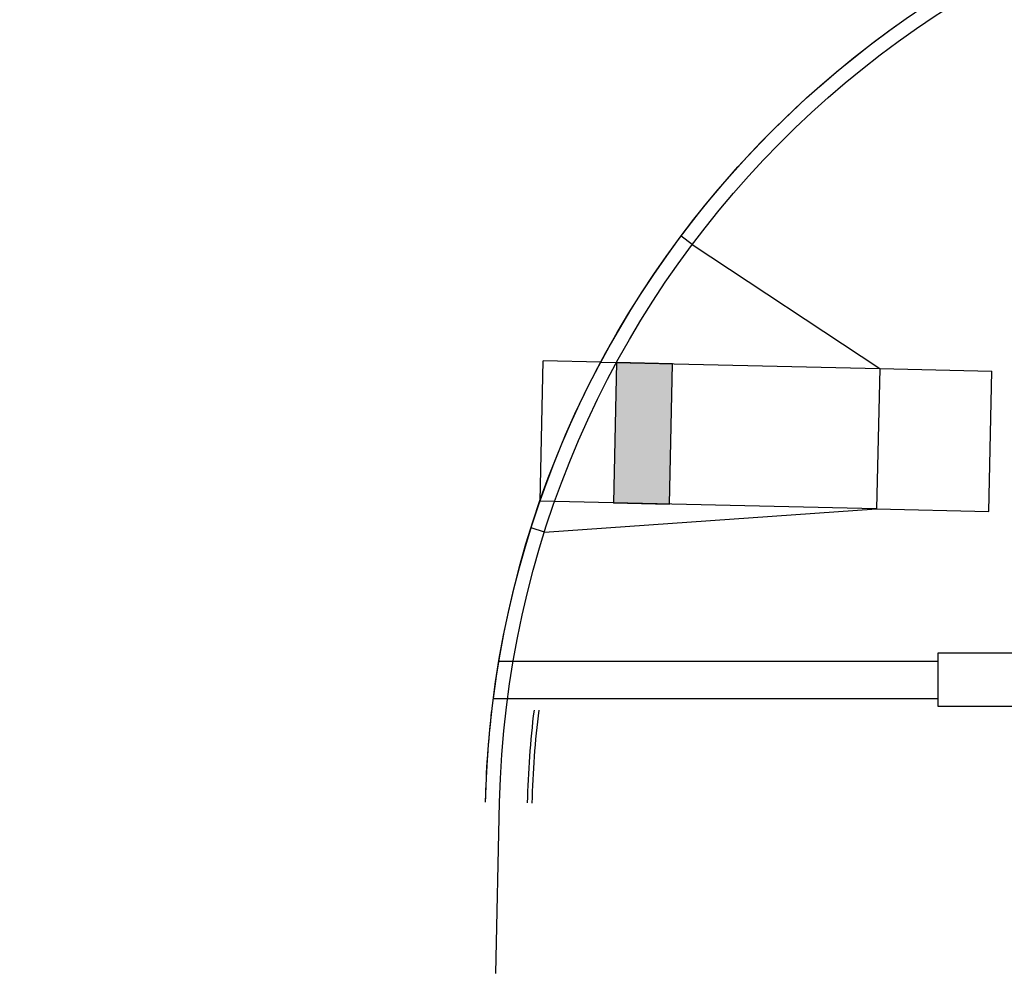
# Model space of a CAD drawing. Header units: feet. Extents: x 0 to 152508, y 0 to 59424.
# Tile 3 of 105: x 152300 to 152335, y 59269 to 59304. Entities that reach past the tile are written whole.
import ezdxf
from ezdxf import colors
from ezdxf.entities.mleader import LeaderData, LeaderLine
from ezdxf.math import Vec2, Vec3

# ---------------------------------------------------------------- set-up
doc = ezdxf.new("R2010")
doc.units = ezdxf.units.FT
doc.header["$LTSCALE"] = 0.05
doc.header["$MEASUREMENT"] = 0
for name, color, linetype, lineweight in [('Bridge plan$0$BR_P_Rail_Object', 251, 'Continuous', 30), ('Bridge plan$0$BR_P_Slab_Object', 2, 'Continuous', 30), ('Bridge plan$0$new FSB deck grid - PV_P_Curb', 1, 'Continuous', 13), ('Bridge plan$0$PV_P_Curb_Ramp', 252, 'Continuous', 13), ('Bridge plan$0$PV_P_EOP_Br', 252, 'Continuous', 30)]:
    doc.layers.add(name, color=color, linetype=linetype, lineweight=lineweight)
doc.layers.add('Trellis Base$0$L-ANNO-NOTE', color=30, linetype='Continuous')
doc.styles.add('Trellis Base$0$ARIAL', font='arial.ttf', dxfattribs={"width": 0.9})

# ---------------------------------------------------------------- blocks, each defined once
blk = doc.blocks.new('Bridge plan')
at = {"layer": 'Bridge plan$0$PV_P_Curb_Ramp', "lineweight": -3}
h = blk.add_hatch(dxfattribs=at)
h.set_pattern_fill('DGN_TDOMEP', color=256, angle=103.0812, style=0, pattern_type=2)
h.set_pattern_definition([(222.44418, (1828061.726533, 711483.967185), (-2.31585857, -2.146863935), [0.035952, -7.15446]), (283.081, (1828061.7, 711483.94292), (0.381503, 0.088647), [0.037216, -0.354534]), (341.07036, (1828061.708426, 711483.90667), (1.32184, -0.49722814), [0.036952, -3.658245]), (43.5521, (1828061.74338, 711483.894684), (1.641518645, 1.58798602), [0.038626, -7.68667]), (103.081, (1828061.77137, 711483.9213), (-0.381503, -0.088647), [0.037216, -0.354534]), (165.1789, (1828061.76295, 711483.957549), (-0.851671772, 0.204290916), [0.037671, -7.496539]), (222.44418, (1828061.535781, 711483.922862), (-2.31585857, -2.146863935), [0.035952, -7.15446]), (283.081, (1828061.50925, 711483.8986), (0.381503, 0.088647), [0.037216, -0.354534]), (341.07036, (1828061.517674, 711483.86235), (1.32184, -0.49722814), [0.036952, -3.658245]), (43.5521, (1828061.552628, 711483.85036), (1.641518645, 1.58798602), [0.038626, -7.68667]), (103.081, (1828061.58062, 711483.87698), (-0.381503, -0.088647), [0.037216, -0.354534]), (165.1789, (1828061.572198, 711483.913225), (-0.851671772, 0.204290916), [0.037671, -7.496539]), (222.44418, (1828061.6822, 711484.157978), (-2.31585857, -2.146863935), [0.035952, -7.15446]), (283.081, (1828061.65567, 711484.1337), (0.381503, 0.088647), [0.037216, -0.354534]), (341.07036, (1828061.664093, 711484.097464), (1.32184, -0.49722814), [0.036952, -3.658245]), (43.5521, (1828061.699046, 711484.085476), (1.641518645, 1.58798602), [0.038626, -7.68667]), (103.081, (1828061.72704, 711484.1121), (-0.381503, -0.088647), [0.037216, -0.354534]), (165.1789, (1828061.718618, 711484.148341), (-0.85167177, 0.204290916), [0.037671, -7.496539]), (222.44418, (1828061.491449, 711484.113654), (-2.31585857, -2.146863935), [0.035952, -7.15446]), (283.081, (1828061.4649, 711484.0894), (0.381503, 0.088647), [0.037216, -0.354534]), (341.07036, (1828061.47334, 711484.05314), (1.32184, -0.49722814), [0.036952, -3.658245]), (43.5521, (1828061.508295, 711484.041153), (1.641518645, 1.58798602), [0.038626, -7.68667]), (103.081, (1828061.5363, 711484.06777), (-0.381503, -0.088647), [0.037216, -0.354534]), (165.1789, (1828061.527866, 711484.104018), (-0.85167177, 0.204290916), [0.037671, -7.496539]), (228.62467, (1828061.540215, 711483.903782), (-1.26001507, -1.4993397), [0.016847, -3.352639]), (283.081, (1828061.52908, 711483.89114), (0.381503, 0.088647), [0.01567, -0.37608]), (343.3311, (1828061.532625, 711483.875876), (2.17351155, -0.70151867), [0.015789, -3.142094]), (39.6511, (1828061.54775, 711483.87135), (0.2928376, 0.4702304), [0.017517, -0.858314]), (103.081, (1828061.56124, 711483.88252), (-0.381503, -0.088647), [0.01567, -0.37608]), (161.07036, (1828061.55769, 711483.89779), (-1.32184, 0.49722814), [0.018476, -3.676721]), (228.62467, (1828061.49588, 711484.094575), (-1.26001507, -1.4993397), [0.016847, -3.352639]), (283.081, (1828061.48475, 711484.08193), (0.381503, 0.088647), [0.01567, -0.37608]), (343.3311, (1828061.48829, 711484.06667), (2.17351155, -0.70151867), [0.015789, -3.142094]), (39.6511, (1828061.50342, 711484.06214), (0.2928376, 0.4702304), [0.017517, -0.858314]), (103.081, (1828061.5169, 711484.0733), (-0.381503, -0.088647), [0.01567, -0.37608]), (161.07036, (1828061.51336, 711484.08858), (-1.32184, 0.49722814), [0.018476, -3.676721]), (228.62467, (1828061.686633, 711484.1389), (-1.26001507, -1.4993397), [0.016847, -3.352639]), (283.081, (1828061.6755, 711484.12626), (0.381503, 0.088647), [0.01567, -0.37608]), (343.3311, (1828061.679044, 711484.11099), (2.17351155, -0.70151867), [0.015789, -3.142094]), (39.6511, (1828061.69417, 711484.10646), (0.2928376, 0.4702304), [0.017517, -0.858314]), (103.081, (1828061.70766, 711484.11764), (-0.381503, -0.088647), [0.01567, -0.37608]), (161.07036, (1828061.70411, 711484.132904), (-1.32184, 0.49722814), [0.018476, -3.676721]), (228.62467, (1828061.730966, 711483.948106), (-1.26001507, -1.4993397), [0.016847, -3.352639]), (283.081, (1828061.71983, 711483.93546), (0.381503, 0.088647), [0.01567, -0.37608]), (343.3311, (1828061.723377, 711483.9202), (2.17351155, -0.70151867), [0.015789, -3.142094]), (39.6511, (1828061.7385, 711483.91567), (0.2928376, 0.4702304), [0.017517, -0.858314]), (103.081, (1828061.752, 711483.92685), (-0.381503, -0.088647), [0.01567, -0.37608]), (161.07036, (1828061.748443, 711483.94211), (-1.32184, 0.49722814), [0.018476, -3.676721])])
h.paths.add_polyline_path([(1828059.849, 711492.784), (1828059.736, 711487.785), (1828061.736, 711487.74), (1828061.849, 711492.739)])
at = {"layer": 'Bridge plan$0$BR_P_Rail_Object', "lineweight": -3}
for p, q in [((1828055.657, 711482.143), (1828071.312, 711482.143)), ((1828055.458, 711480.809), (1828071.312, 711480.809))]:
    blk.add_line(p, q, dxfattribs=at)
at = {"layer": 'Bridge plan$0$BR_P_Rail_Object', "lineweight": -3, "flags": 128}
blk.add_lwpolyline([(1828078.812, 711480.518), (1828071.312, 711480.518), (1828071.312, 711482.434), (1828078.812, 711482.434)], close=True, dxfattribs=at)
at = {"layer": 'Bridge plan$0$BR_P_Slab_Object', "lineweight": -3, "extrusion": (0, 0, -1)}
for radius, start, end in [(35, 7.3628, 88.0911), (35, 1.2993, 6.6756), (33.5, 1.2993, 6.9759), (33.333, 1.2993, 7.011)]:
    blk.add_arc((-1828090.17, 711476.324), radius, start, end, dxfattribs=at)
at = {"layer": 'Bridge plan$0$new FSB deck grid - PV_P_Curb', "lineweight": -3, "flags": 128}
blk.add_lwpolyline([(1828055.54, 711471.004), (1828055.679, 711477.107, -0.397907), (1828089.021, 711510.805), (1828097.789, 711511.097), (1828106.051, 711503.368), (1828170.578, 711505.519), (1828178.307, 711513.781), (1828178.673, 711513.793, -0.429449), (1828209.15, 711483.766, -0.037112), (1828208.746, 711479.412), (1828207.967, 711474.785)], format="xyb", dxfattribs=at)
at = {"layer": 'Bridge plan$0$PV_P_Curb_Ramp', "lineweight": -3}
for p, q in [((1828062.547, 711496.994), (1828062.147, 711497.294)), ((1828057.12, 711487.845), (1828057.233, 711492.844)), ((1828059.288, 711492.797), (1828057.233, 711492.844)), ((1828059.288, 711492.797), (1828069.23, 711492.571)), ((1828069.23, 711492.571), (1828073.229, 711492.481)), ((1828073.116, 711487.482), (1828073.229, 711492.481)), ((1828057.281, 711486.745), (1828069.117, 711487.573)), ((1828069.117, 711487.573), (1828073.116, 711487.482)), ((1828057.281, 711486.745), (1828056.804, 711486.896))]:
    blk.add_line(p, q, dxfattribs=at)
at = {"layer": 'Bridge plan$0$PV_P_Curb_Ramp', "lineweight": -3, "flags": 128}
for points in [[(1828062.547, 711496.994), (1828069.23, 711492.571), (1828069.117, 711487.573)], [(1828059.849, 711492.784), (1828059.736, 711487.785), (1828059.736, 711487.785), (1828061.736, 711487.74), (1828061.736, 711487.74), (1828061.849, 711492.739), (1828059.849, 711492.784)], [(1828069.117, 711487.573), (1828057.12, 711487.845)]]:
    blk.add_lwpolyline(points, dxfattribs=at)
at = {"layer": 'Bridge plan$0$PV_P_EOP_Br', "lineweight": -3, "extrusion": (0, 0, -1)}
for start in [1.2993, 7.3628]:
    blk.add_arc((-1828090.17, 711476.324), 35, start, 88.0911, dxfattribs=at)
blk = doc.blocks.new('Trellis Base')
blk.add_blockref('Bridge plan', (-1675739.063, -652201.263))
at = {"layer": 'Trellis Base$0$L-ANNO-NOTE'}
ml = blk.add_multileader_mtext('Standard', dxfattribs=at)
ml.set_content('W. FULTON STREET', color=11, style='Trellis Base$0$ARIAL')
ml.set_leader_properties()
ml.build(insert=Vec2(0, 0))
ml.multileader.update_dxf_attribs({"has_dogleg": 0, "dogleg_length": 0.36, "arrow_head_size": 1.25, "scale": 10})
ctx = ml.context
ctx.base_point, ctx.scale, ctx.char_height, ctx.arrow_head_size, ctx.landing_gap_size, ctx.plane_origin, ctx.plane_x_axis, ctx.plane_y_axis = Vec3(152302.676, 59405.683), 10, 1.25, 1.25, 0.5, Vec3(152306.817, 59400.886), Vec3(0.026785, 0.999641), Vec3(-0.999641, 0.026785)
notes = []
notes.append((ctx, [(0, (0, 0, 0), (0, 0), (1, 0), 1, [])]))
ctx.mtext.insert, ctx.mtext.text_direction, ctx.mtext.rotation, ctx.mtext.flow_direction = Vec3(152302.054, 59406.2), Vec3(0.026785, 0.999641), 1.544008, 5
ml = blk.add_multileader_mtext('Standard', dxfattribs=at)
ml.set_content('W. LIVINGSTON AVENUE', color=11, style='Trellis Base$0$ARIAL')
ml.set_leader_properties()
ml.build(insert=Vec2(0, 0))
ml.multileader.update_dxf_attribs({"has_dogleg": 0, "dogleg_length": 0.36, "arrow_head_size": 1.25, "scale": 10})
ctx = ml.context
ctx.base_point, ctx.scale, ctx.char_height, ctx.arrow_head_size, ctx.landing_gap_size, ctx.plane_origin, ctx.plane_x_axis, ctx.plane_y_axis = Vec3(152493.433, 59387.87), 10, 1.25, 1.25, 0.5, Vec3(152496.482, 59382.314), Vec3(0.234739, 0.972058), Vec3(-0.972058, 0.234739)
notes.append((ctx, [(0, (0, 0, 0), (0, 0), (1, 0), 1, [])]))
ctx.mtext.insert, ctx.mtext.text_direction, ctx.mtext.rotation, ctx.mtext.flow_direction = Vec3(152492.933, 59388.505), Vec3(0.234739, 0.972058), 1.333846, 5
ml = blk.add_multileader_mtext('Standard', dxfattribs=at)
ml.set_content('S. FRONT STREET', color=11, style='Trellis Base$0$ARIAL')
ml.set_leader_properties()
ml.build(insert=Vec2(0, 0))
ml.multileader.update_dxf_attribs({"has_dogleg": 0, "dogleg_length": 0.36, "arrow_head_size": 1.25, "scale": 10})
ctx = ml.context
ctx.base_point, ctx.scale, ctx.char_height, ctx.arrow_head_size, ctx.landing_gap_size, ctx.plane_origin = Vec3(152391.698, 59316.602), 10, 1.25, 1.25, 0.5, Vec3(152387.013, 59312.335)
notes.append((ctx, [(0, (0, 0, 0), (0, 0), (1, 0), 1, [])]))
ctx.mtext.insert, ctx.mtext.flow_direction = Vec3(152392.198, 59317.238), 5
for ctx, leaders in notes:
    for number, flags, end, landing, length, lines in leaders:
        leader = LeaderData()
        leader.index, (leader.has_last_leader_line, leader.has_dogleg_vector, leader.attachment_direction) = number, flags
        leader.last_leader_point, leader.dogleg_vector, leader.dogleg_length = Vec3(end), Vec3(landing), length
        for number, points, colour, breaks in lines:
            line = LeaderLine()
            line.index, line.vertices, line.color, line.breaks = number, Vec3.list(points), colors.encode_raw_color(colour), breaks
            leader.lines.append(line)
        ctx.leaders.append(leader)

msp = doc.modelspace()

# ---------------------------------------------------------------- block references
msp.add_blockref('Trellis Base', (0, 0))

doc.saveas('drawing.dxf')
